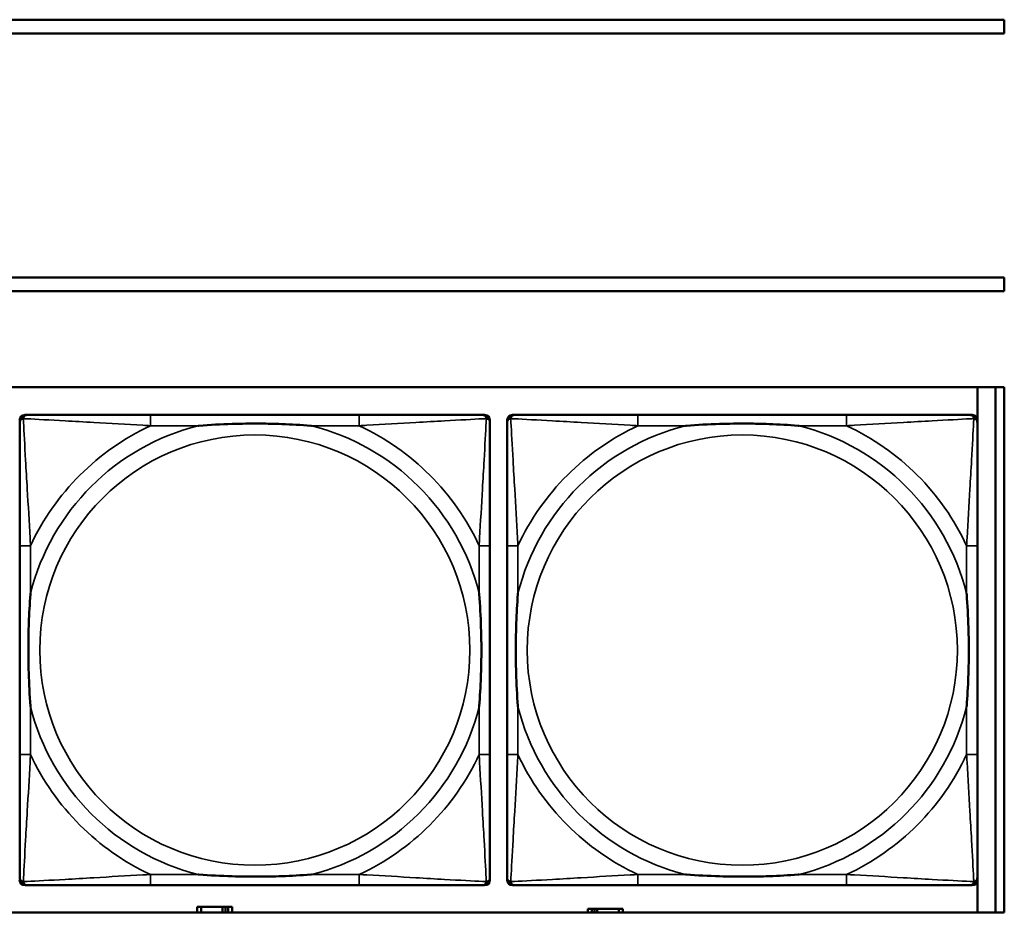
# Model space of a CAD drawing. Header units: inches. Extents: x 1.4 to 53.9, y 1.3 to 58.
# Tile 142 of 227: x 35.1 to 36.5, y 43.7 to 45. Entities that reach past the tile are written whole.
import ezdxf

# ---------------------------------------------------------------- set-up
doc = ezdxf.new("R2010")
doc.units = ezdxf.units.IN
doc.header["$MEASUREMENT"] = 0
doc.layers.add('Visible (ANSI)', color=7, linetype='Continuous', lineweight=50)
doc.layers.add('Visible Narrow (ANSI)', color=7, linetype='Continuous', lineweight=35)

msp = doc.modelspace()

# ---------------------------------------------------------------- linework, layer by layer
at = {"layer": 'Visible (ANSI)'}
for p, q in [((28.3757, 45.0414), (36.5227, 45.0414)), ((36.5227, 45.0414), (36.5227, 45.0214)), ((36.5227, 45.0214), (28.3757, 45.0214)), ((28.3757, 44.6661), (36.5227, 44.6661)), ((36.5227, 44.6661), (36.5227, 44.6461)), ((36.5227, 44.6461), (28.3757, 44.6461)), ((19.4287, 44.5061), (36.5227, 44.5061)), ((36.4835, 44.5061), (36.4835, 44.4594)), ((36.5101, 44.5061), (36.5101, 43.7414)), ((36.5227, 44.5061), (36.5227, 43.7414)), ((35.0964, 44.4658), (35.1004, 44.4658)), ((35.5831, 44.4658), (35.2791, 44.4658)), ((35.7618, 44.4658), (35.7657, 44.4658)), ((35.8064, 44.4658), (35.8104, 44.4658)), ((36.2931, 44.4658), (35.9891, 44.4658)), ((36.4718, 44.4658), (36.4757, 44.4658)), ((35.7736, 44.4579), (35.7736, 44.454)), ((35.7986, 43.7886), (35.7986, 44.4579)), ((36.4836, 44.4579), (36.4836, 44.454)), ((35.0886, 44.2753), (35.0886, 43.9713)), ((35.7736, 43.9713), (35.7736, 44.2753)), ((35.7986, 44.2753), (35.7986, 43.9713)), ((36.4836, 43.9713), (36.4836, 44.2753)), ((35.7736, 43.7926), (35.7736, 43.7886)), ((36.4835, 43.7871), (36.4835, 43.7414)), ((36.4836, 43.7926), (36.4836, 43.7886)), ((35.7657, 43.7808), (35.0964, 43.7808)), ((35.2791, 43.7808), (35.5831, 43.7808)), ((36.4757, 43.7808), (35.8064, 43.7808)), ((35.9891, 43.7808), (36.2931, 43.7808)), ((35.3528, 43.7494), (35.347, 43.7494)), ((35.347, 43.7494), (35.347, 43.7414)), ((35.3528, 43.7494), (35.3841, 43.7494)), ((35.3528, 43.7414), (35.3528, 43.7494)), ((35.3841, 43.7414), (35.3841, 43.7494)), ((35.3841, 43.7494), (35.3882, 43.7494)), ((35.3882, 43.7494), (35.3882, 43.7414)), ((35.3882, 43.7494), (35.3921, 43.7494)), ((35.398, 43.7494), (35.3921, 43.7494)), ((35.3921, 43.7494), (35.3921, 43.7414)), ((35.398, 43.7414), (35.398, 43.7494)), ((35.9218, 43.7464), (35.916, 43.7464)), ((35.916, 43.7464), (35.916, 43.7414)), ((35.9218, 43.7464), (35.9258, 43.7464)), ((35.9218, 43.7414), (35.9218, 43.7464)), ((35.9258, 43.7414), (35.9258, 43.7464)), ((35.9258, 43.7464), (35.9298, 43.7464)), ((35.9298, 43.7464), (35.9298, 43.7414)), ((35.9298, 43.7464), (35.9611, 43.7464)), ((35.9611, 43.7464), (35.9611, 43.7414)), ((35.967, 43.7464), (35.9611, 43.7464)), ((35.967, 43.7414), (35.967, 43.7464)), ((36.5227, 43.7414), (19.4287, 43.7414))]:
    msp.add_line(p, q, dxfattribs=at)
for centre, radius, start, end in [((35.0964, 44.4579), 0.00787, 90, 180), ((35.1004, 44.454), 0.0118, 90, 180), ((35.7618, 44.454), 0.0118, 0, 90), ((35.7657, 44.4579), 0.00787, 0, 90), ((35.8064, 44.4579), 0.00787, 90, 180), ((35.8104, 44.454), 0.0118, 90, 180), ((36.4718, 44.454), 0.0118, 0, 90), ((36.4757, 44.4579), 0.00787, 0, 90), ((35.1004, 43.7926), 0.0118, 180, 270), ((35.0964, 43.7886), 0.00787, 180, 270), ((35.7618, 43.7926), 0.0118, 270, 360), ((35.7657, 43.7886), 0.00787, 270, 0), ((35.8104, 43.7926), 0.0118, 180, 270), ((35.8064, 43.7886), 0.00787, 180, 270), ((36.4718, 43.7926), 0.0118, 270, 360), ((36.4757, 43.7886), 0.00787, 270, 0)]:
    msp.add_arc(centre, radius, start, end, dxfattribs=at)
for points, knots in [([(35.2791, 44.4658), (35.2756, 44.4658), (35.272, 44.4658), (35.2684, 44.4658), (35.2352, 44.4658), (35.2015, 44.4658), (35.1706, 44.4658), (35.1437, 44.4658), (35.1181, 44.4658), (35.1047, 44.4658), (35.1031, 44.4658), (35.1016, 44.4658), (35.1004, 44.4658)], [0, 0, 0, 0, 0.0272471, 0.0272471, 0.0272471, 0.2790553, 0.2790553, 0.2790553, 0.4988354, 0.4988354, 0.4988354, 0.5252205, 0.5252205, 0.5252205, 0.5252205]), ([(35.7618, 44.4658), (35.7469, 44.4658), (35.7053, 44.4658), (35.6647, 44.4658), (35.6381, 44.4658), (35.6103, 44.4658), (35.5831, 44.4658)], [-0.5252205, -0.5252205, -0.5252205, -0.5252205, -0.20743, -0.20743, -0.20743, 0, 0, 0, 0]), ([(35.9891, 44.4658), (35.9856, 44.4658), (35.982, 44.4658), (35.9784, 44.4658), (35.9452, 44.4658), (35.9115, 44.4658), (35.8806, 44.4658), (35.8537, 44.4658), (35.8281, 44.4658), (35.8147, 44.4658), (35.8131, 44.4658), (35.8116, 44.4658), (35.8104, 44.4658)], [0, 0, 0, 0, 0.0272471, 0.0272471, 0.0272471, 0.2790553, 0.2790553, 0.2790553, 0.4988354, 0.4988354, 0.4988354, 0.5252205, 0.5252205, 0.5252205, 0.5252205]), ([(36.4718, 44.4658), (36.4569, 44.4658), (36.4153, 44.4658), (36.3747, 44.4658), (36.3481, 44.4658), (36.3203, 44.4658), (36.2931, 44.4658)], [-0.5252205, -0.5252205, -0.5252205, -0.5252205, -0.20743, -0.20743, -0.20743, 0, 0, 0, 0]), ([(35.0886, 44.454), (35.0886, 44.4391), (35.0886, 44.3975), (35.0886, 44.3569), (35.0886, 44.3303), (35.0886, 44.3025), (35.0886, 44.2753)], [-0.5252205, -0.5252205, -0.5252205, -0.5252205, -0.20743, -0.20743, -0.20743, 0, 0, 0, 0]), ([(35.3483, 44.4501), (35.3488, 44.4501), (35.3492, 44.4501), (35.3657, 44.4514), (35.3818, 44.4522), (35.4047, 44.4529), (35.4114, 44.4531), (35.4206, 44.4532), (35.4231, 44.4532), (35.4272, 44.4532), (35.4288, 44.4532), (35.4319, 44.4532), (35.4334, 44.4532), (35.437, 44.4532), (35.439, 44.4532), (35.4452, 44.4532), (35.4494, 44.4531), (35.4591, 44.4529), (35.4647, 44.4527), (35.4844, 44.452), (35.4985, 44.4512), (35.513, 44.4501), (35.5134, 44.4501), (35.5138, 44.4501)], [-0.416114, -0.416114, -0.416114, -0.416114, -0.4127691, -0.4127691, -0.2896446, -0.2896446, -0.2388934, -0.2388934, -0.2201881, -0.2201881, -0.2080204, -0.2080204, -0.196499, -0.196499, -0.1809939, -0.1809939, -0.149741, -0.149741, -0.1073162, -0.1073162, 0, 0, 0.0033356, 0.0033356, 0.0033356, 0.0033356]), ([(35.7736, 44.2753), (35.7736, 44.2788), (35.7736, 44.2824), (35.7736, 44.286), (35.7736, 44.3192), (35.7736, 44.3529), (35.7736, 44.3838), (35.7736, 44.4107), (35.7736, 44.4363), (35.7736, 44.4497), (35.7736, 44.4513), (35.7736, 44.4528), (35.7736, 44.454)], [0, 0, 0, 0, 0.0272471, 0.0272471, 0.0272471, 0.2790553, 0.2790553, 0.2790553, 0.4988354, 0.4988354, 0.4988354, 0.5252205, 0.5252205, 0.5252205, 0.5252205]), ([(35.7986, 44.454), (35.7986, 44.4391), (35.7986, 44.3975), (35.7986, 44.3569), (35.7986, 44.3303), (35.7986, 44.3025), (35.7986, 44.2753)], [-0.5252205, -0.5252205, -0.5252205, -0.5252205, -0.20743, -0.20743, -0.20743, 0, 0, 0, 0]), ([(36.0583, 44.4501), (36.0588, 44.4501), (36.0592, 44.4501), (36.0757, 44.4514), (36.0918, 44.4522), (36.1147, 44.4529), (36.1214, 44.4531), (36.1306, 44.4532), (36.1331, 44.4532), (36.1372, 44.4532), (36.1388, 44.4532), (36.1419, 44.4532), (36.1434, 44.4532), (36.147, 44.4532), (36.149, 44.4532), (36.1552, 44.4532), (36.1594, 44.4531), (36.1691, 44.4529), (36.1747, 44.4527), (36.1944, 44.452), (36.2085, 44.4512), (36.223, 44.4501), (36.2234, 44.4501), (36.2238, 44.4501)], [-0.416114, -0.416114, -0.416114, -0.416114, -0.4127691, -0.4127691, -0.2896446, -0.2896446, -0.2388934, -0.2388934, -0.2201881, -0.2201881, -0.2080204, -0.2080204, -0.196499, -0.196499, -0.1809939, -0.1809939, -0.149741, -0.149741, -0.1073162, -0.1073162, 0, 0, 0.0033356, 0.0033356, 0.0033356, 0.0033356]), ([(36.4836, 44.2753), (36.4836, 44.2788), (36.4836, 44.2824), (36.4836, 44.286), (36.4836, 44.3192), (36.4836, 44.3529), (36.4836, 44.3838), (36.4836, 44.4107), (36.4836, 44.4363), (36.4836, 44.4497), (36.4836, 44.4513), (36.4836, 44.4528), (36.4836, 44.454)], [0, 0, 0, 0, 0.0272471, 0.0272471, 0.0272471, 0.2790553, 0.2790553, 0.2790553, 0.4988354, 0.4988354, 0.4988354, 0.5252205, 0.5252205, 0.5252205, 0.5252205]), ([(35.1043, 44.0405), (35.1043, 44.041), (35.1043, 44.0414), (35.103, 44.0579), (35.1022, 44.074), (35.1015, 44.0969), (35.1013, 44.1036), (35.1012, 44.1128), (35.1012, 44.1153), (35.1012, 44.1194), (35.1012, 44.121), (35.1012, 44.1241), (35.1012, 44.1256), (35.1012, 44.1292), (35.1012, 44.1312), (35.1012, 44.1374), (35.1013, 44.1416), (35.1015, 44.1513), (35.1017, 44.1569), (35.1024, 44.1766), (35.1032, 44.1907), (35.1043, 44.2052), (35.1043, 44.2056), (35.1043, 44.206)], [-0.416114, -0.416114, -0.416114, -0.416114, -0.4127691, -0.4127691, -0.2896446, -0.2896446, -0.2388934, -0.2388934, -0.2201881, -0.2201881, -0.2080204, -0.2080204, -0.196499, -0.196499, -0.1809939, -0.1809939, -0.149741, -0.149741, -0.1073162, -0.1073162, 0, 0, 0.0033356, 0.0033356, 0.0033356, 0.0033356]), ([(35.7579, 44.206), (35.7579, 44.2056), (35.7579, 44.2052), (35.7592, 44.1887), (35.76, 44.1726), (35.7607, 44.1496), (35.7609, 44.143), (35.761, 44.1338), (35.761, 44.1313), (35.761, 44.1272), (35.761, 44.1256), (35.761, 44.1225), (35.761, 44.121), (35.761, 44.1174), (35.761, 44.1153), (35.761, 44.1092), (35.7609, 44.105), (35.7607, 44.0953), (35.7605, 44.0897), (35.7598, 44.0699), (35.759, 44.0559), (35.7579, 44.0414), (35.7579, 44.041), (35.7579, 44.0405)], [-0.416114, -0.416114, -0.416114, -0.416114, -0.4127691, -0.4127691, -0.2896446, -0.2896446, -0.2388934, -0.2388934, -0.2201881, -0.2201881, -0.2080204, -0.2080204, -0.196499, -0.196499, -0.1809939, -0.1809939, -0.149741, -0.149741, -0.1073162, -0.1073162, 0, 0, 0.0033356, 0.0033356, 0.0033356, 0.0033356]), ([(35.8143, 44.0405), (35.8143, 44.041), (35.8143, 44.0414), (35.813, 44.0579), (35.8122, 44.074), (35.8115, 44.0969), (35.8113, 44.1036), (35.8112, 44.1128), (35.8112, 44.1153), (35.8112, 44.1194), (35.8112, 44.121), (35.8112, 44.1241), (35.8112, 44.1256), (35.8112, 44.1292), (35.8112, 44.1312), (35.8112, 44.1374), (35.8113, 44.1416), (35.8115, 44.1513), (35.8117, 44.1569), (35.8124, 44.1766), (35.8132, 44.1907), (35.8143, 44.2052), (35.8143, 44.2056), (35.8143, 44.206)], [-0.416114, -0.416114, -0.416114, -0.416114, -0.4127691, -0.4127691, -0.2896446, -0.2896446, -0.2388934, -0.2388934, -0.2201881, -0.2201881, -0.2080204, -0.2080204, -0.196499, -0.196499, -0.1809939, -0.1809939, -0.149741, -0.149741, -0.1073162, -0.1073162, 0, 0, 0.0033356, 0.0033356, 0.0033356, 0.0033356]), ([(36.4679, 44.206), (36.4679, 44.2056), (36.4679, 44.2052), (36.4692, 44.1887), (36.47, 44.1726), (36.4707, 44.1496), (36.4709, 44.143), (36.471, 44.1338), (36.471, 44.1313), (36.471, 44.1272), (36.471, 44.1256), (36.471, 44.1225), (36.471, 44.121), (36.471, 44.1174), (36.471, 44.1153), (36.471, 44.1092), (36.4709, 44.105), (36.4707, 44.0953), (36.4705, 44.0897), (36.4698, 44.0699), (36.469, 44.0559), (36.4679, 44.0414), (36.4679, 44.041), (36.4679, 44.0405)], [-0.416114, -0.416114, -0.416114, -0.416114, -0.4127691, -0.4127691, -0.2896446, -0.2896446, -0.2388934, -0.2388934, -0.2201881, -0.2201881, -0.2080204, -0.2080204, -0.196499, -0.196499, -0.1809939, -0.1809939, -0.149741, -0.149741, -0.1073162, -0.1073162, 0, 0, 0.0033356, 0.0033356, 0.0033356, 0.0033356]), ([(35.0886, 43.9713), (35.0886, 43.9441), (35.0886, 43.9163), (35.0886, 43.8897), (35.0886, 43.8491), (35.0886, 43.8075), (35.0886, 43.7926)], [3.9382945, 3.9382945, 3.9382945, 3.9382945, 4.1457245, 4.1457245, 4.1457245, 4.463515, 4.463515, 4.463515, 4.463515]), ([(35.7736, 43.7926), (35.7736, 43.8075), (35.7736, 43.8491), (35.7736, 43.8897), (35.7736, 43.9163), (35.7736, 43.9441), (35.7736, 43.9713)], [-0.5252205, -0.5252205, -0.5252205, -0.5252205, -0.20743, -0.20743, -0.20743, 0, 0, 0, 0]), ([(35.7986, 43.9713), (35.7986, 43.9441), (35.7986, 43.9163), (35.7986, 43.8897), (35.7986, 43.8491), (35.7986, 43.8075), (35.7986, 43.7926)], [3.9382945, 3.9382945, 3.9382945, 3.9382945, 4.1457245, 4.1457245, 4.1457245, 4.463515, 4.463515, 4.463515, 4.463515]), ([(36.4836, 43.7926), (36.4836, 43.8075), (36.4836, 43.8491), (36.4836, 43.8897), (36.4836, 43.9163), (36.4836, 43.9441), (36.4836, 43.9713)], [-0.5252205, -0.5252205, -0.5252205, -0.5252205, -0.20743, -0.20743, -0.20743, 0, 0, 0, 0]), ([(35.5138, 43.7965), (35.5134, 43.7965), (35.513, 43.7965), (35.4985, 43.7954), (35.4844, 43.7946), (35.4647, 43.7939), (35.4591, 43.7937), (35.4494, 43.7935), (35.4452, 43.7934), (35.439, 43.7934), (35.437, 43.7934), (35.4334, 43.7934), (35.4319, 43.7934), (35.4288, 43.7934), (35.4272, 43.7934), (35.4231, 43.7934), (35.4206, 43.7934), (35.4114, 43.7935), (35.4047, 43.7937), (35.3818, 43.7944), (35.3657, 43.7952), (35.3492, 43.7965), (35.3488, 43.7965), (35.3483, 43.7965)], [-0.4149464, -0.4149464, -0.4149464, -0.4149464, -0.41162, -0.41162, -0.3046026, -0.3046026, -0.2622958, -0.2622958, -0.23113, -0.23113, -0.215668, -0.215668, -0.2041787, -0.2041787, -0.1920448, -0.1920448, -0.1733916, -0.1733916, -0.1227817, -0.1227817, 0, 0, 0.0033356, 0.0033356, 0.0033356, 0.0033356]), ([(36.2238, 43.7965), (36.2234, 43.7965), (36.223, 43.7965), (36.2085, 43.7954), (36.1944, 43.7946), (36.1747, 43.7939), (36.1691, 43.7937), (36.1594, 43.7935), (36.1552, 43.7934), (36.149, 43.7934), (36.147, 43.7934), (36.1434, 43.7934), (36.1419, 43.7934), (36.1388, 43.7934), (36.1372, 43.7934), (36.1331, 43.7934), (36.1306, 43.7934), (36.1214, 43.7935), (36.1147, 43.7937), (36.0918, 43.7944), (36.0757, 43.7952), (36.0592, 43.7965), (36.0588, 43.7965), (36.0583, 43.7965)], [-0.4149464, -0.4149464, -0.4149464, -0.4149464, -0.41162, -0.41162, -0.3046026, -0.3046026, -0.2622958, -0.2622958, -0.23113, -0.23113, -0.215668, -0.215668, -0.2041787, -0.2041787, -0.1920448, -0.1920448, -0.1733916, -0.1733916, -0.1227817, -0.1227817, 0, 0, 0.0033356, 0.0033356, 0.0033356, 0.0033356]), ([(35.1004, 43.7808), (35.1153, 43.7808), (35.1569, 43.7808), (35.1975, 43.7808), (35.2241, 43.7808), (35.2519, 43.7808), (35.2791, 43.7808)], [-0.5252205, -0.5252205, -0.5252205, -0.5252205, -0.20743, -0.20743, -0.20743, 0, 0, 0, 0]), ([(35.5831, 43.7808), (35.6103, 43.7808), (35.6381, 43.7808), (35.6647, 43.7808), (35.7053, 43.7808), (35.7469, 43.7808), (35.7618, 43.7808)], [3.9382945, 3.9382945, 3.9382945, 3.9382945, 4.1457245, 4.1457245, 4.1457245, 4.463515, 4.463515, 4.463515, 4.463515]), ([(35.8104, 43.7808), (35.8253, 43.7808), (35.8669, 43.7808), (35.9075, 43.7808), (35.9341, 43.7808), (35.9619, 43.7808), (35.9891, 43.7808)], [-0.5252205, -0.5252205, -0.5252205, -0.5252205, -0.20743, -0.20743, -0.20743, 0, 0, 0, 0]), ([(36.2931, 43.7808), (36.3203, 43.7808), (36.3481, 43.7808), (36.3747, 43.7808), (36.4153, 43.7808), (36.4569, 43.7808), (36.4718, 43.7808)], [3.9382945, 3.9382945, 3.9382945, 3.9382945, 4.1457245, 4.1457245, 4.1457245, 4.463515, 4.463515, 4.463515, 4.463515])]:
    msp.add_open_spline(points, degree=3, knots=knots, dxfattribs=at)
at = {"layer": 'Visible Narrow (ANSI)'}
for p, q in [((35.2791, 44.4658), (35.2791, 44.4501)), ((35.5831, 44.4658), (35.5831, 44.4501)), ((35.9891, 44.4658), (35.9891, 44.4501)), ((36.2931, 44.4658), (36.2931, 44.4501)), ((35.2791, 44.4501), (35.3483, 44.4501)), ((35.5138, 44.4501), (35.5831, 44.4501)), ((35.9891, 44.4501), (36.0583, 44.4501)), ((36.2238, 44.4501), (36.2931, 44.4501)), ((35.1043, 44.2753), (35.0886, 44.2753)), ((35.1043, 44.206), (35.1043, 44.2753)), ((35.7736, 44.2753), (35.7579, 44.2753)), ((35.7579, 44.2753), (35.7579, 44.206)), ((35.8143, 44.2753), (35.7986, 44.2753)), ((35.8143, 44.206), (35.8143, 44.2753)), ((36.4836, 44.2753), (36.4679, 44.2753)), ((36.4679, 44.2753), (36.4679, 44.206)), ((35.1043, 43.9713), (35.1043, 44.0405)), ((35.7579, 44.0405), (35.7579, 43.9713)), ((35.8143, 43.9713), (35.8143, 44.0405)), ((36.4679, 44.0405), (36.4679, 43.9713)), ((35.1043, 43.9713), (35.0886, 43.9713)), ((35.7736, 43.9713), (35.7579, 43.9713)), ((35.8143, 43.9713), (35.7986, 43.9713)), ((36.4836, 43.9713), (36.4679, 43.9713)), ((35.2791, 43.7965), (35.2791, 43.7808)), ((35.3483, 43.7965), (35.2791, 43.7965)), ((35.5831, 43.7965), (35.5138, 43.7965)), ((35.5831, 43.7965), (35.5831, 43.7808)), ((35.9891, 43.7965), (35.9891, 43.7808)), ((36.0583, 43.7965), (35.9891, 43.7965)), ((36.2931, 43.7965), (36.2238, 43.7965)), ((36.2931, 43.7965), (36.2931, 43.7808))]:
    msp.add_line(p, q, dxfattribs=at)
for centre in [(35.4311, 44.1233), (36.1411, 44.1233)]:
    msp.add_circle(centre, 0.3133, dxfattribs=at)
for centre, radius, start, end in [((35.4311, 44.1233), 0.3371, 104.2103, 165.7897), ((35.4311, 44.1233), 0.3604, 114.9407, 155.0593), ((35.4311, 44.1233), 0.3371, 14.2103, 75.7897), ((35.4311, 44.1233), 0.3604, 24.9407, 65.0593), ((36.1411, 44.1233), 0.3371, 104.2103, 165.7897), ((36.1411, 44.1233), 0.3604, 114.9407, 155.0593), ((36.1411, 44.1233), 0.3371, 14.2103, 75.7897), ((36.1411, 44.1233), 0.3604, 24.9407, 65.0593), ((35.4311, 44.1233), 0.3371, 194.2103, 255.7897), ((35.4311, 44.1233), 0.3371, 284.2103, 345.7897), ((36.1411, 44.1233), 0.3371, 194.2103, 255.7897), ((36.1411, 44.1233), 0.3371, 284.2103, 345.7897), ((35.4311, 44.1233), 0.3604, 204.9407, 245.0593), ((35.4311, 44.1233), 0.3604, 294.9407, 335.0593), ((36.1411, 44.1233), 0.3604, 204.9407, 245.0593), ((36.1411, 44.1233), 0.3604, 294.9407, 335.0593)]:
    msp.add_arc(centre, radius, start, end, dxfattribs=at)
for points, knots in [([(35.0886, 44.454), (35.0886, 44.4546), (35.0887, 44.4552), (35.0889, 44.4562), (35.0891, 44.4566), (35.0894, 44.4572), (35.0895, 44.4575), (35.0898, 44.4579), (35.0899, 44.458), (35.0902, 44.4584), (35.0905, 44.4587), (35.0912, 44.4593), (35.0917, 44.4596), (35.0927, 44.4601), (35.0933, 44.4604), (35.0939, 44.4605)], [-0.02627331, -0.02627331, -0.02627331, -0.02627331, -0.02158775, -0.02158775, -0.01736415, -0.01736415, -0.0147244, -0.0147244, -0.01307456, -0.01307456, -0.00977487, -0.00977487, -0.00449537, -0.00449537, 0.00012419, 0.00012419, 0.00012419, 0.00012419]), ([(35.0939, 44.4605), (35.094, 44.4611), (35.0943, 44.4617), (35.0948, 44.4627), (35.0951, 44.4632), (35.0957, 44.4639), (35.096, 44.4642), (35.0964, 44.4645), (35.0965, 44.4646), (35.0969, 44.4649), (35.0971, 44.465), (35.0978, 44.4653), (35.0982, 44.4655), (35.0992, 44.4657), (35.0998, 44.4658), (35.1004, 44.4658)], [-0.00012419, -0.00012419, -0.00012419, -0.00012419, 0.00449537, 0.00449537, 0.00977487, 0.00977487, 0.01307456, 0.01307456, 0.0147244, 0.0147244, 0.01736415, 0.01736415, 0.02158775, 0.02158775, 0.02627331, 0.02627331, 0.02627331, 0.02627331]), ([(35.1043, 44.2753), (35.1041, 44.279), (35.1039, 44.2828), (35.1024, 44.3101), (35.101, 44.3343), (35.0988, 44.3722), (35.0979, 44.3862), (35.0959, 44.4214), (35.0949, 44.4416), (35.094, 44.457), (35.094, 44.4588), (35.0939, 44.4605)], [0, 0, 0, 0, 0.0278591, 0.0278591, 0.201273, 0.201273, 0.3066357, 0.3066357, 0.475216, 0.475216, 0.5007189, 0.5007189, 0.5007189, 0.5007189]), ([(35.0939, 44.4605), (35.0956, 44.4604), (35.0974, 44.4603), (35.1128, 44.4595), (35.1329, 44.4584), (35.1682, 44.4565), (35.1822, 44.4556), (35.2201, 44.4534), (35.2443, 44.452), (35.2716, 44.4505), (35.2754, 44.4503), (35.2791, 44.4501)], [-0.5007189, -0.5007189, -0.5007189, -0.5007189, -0.475216, -0.475216, -0.3066357, -0.3066357, -0.201273, -0.201273, -0.0278591, -0.0278591, 0, 0, 0, 0]), ([(35.5831, 44.4501), (35.5868, 44.4503), (35.5906, 44.4505), (35.6179, 44.452), (35.6421, 44.4534), (35.68, 44.4556), (35.694, 44.4565), (35.7292, 44.4584), (35.7494, 44.4595), (35.7648, 44.4603), (35.7666, 44.4604), (35.7683, 44.4605)], [0, 0, 0, 0, 0.0278591, 0.0278591, 0.201273, 0.201273, 0.3066357, 0.3066357, 0.475216, 0.475216, 0.5007189, 0.5007189, 0.5007189, 0.5007189]), ([(35.7683, 44.4605), (35.7682, 44.4588), (35.7681, 44.457), (35.7673, 44.4416), (35.7662, 44.4214), (35.7643, 44.3862), (35.7634, 44.3722), (35.7612, 44.3343), (35.7598, 44.3101), (35.7583, 44.2828), (35.7581, 44.279), (35.7579, 44.2753)], [-0.5007189, -0.5007189, -0.5007189, -0.5007189, -0.475216, -0.475216, -0.3066357, -0.3066357, -0.201273, -0.201273, -0.0278591, -0.0278591, 0, 0, 0, 0]), ([(35.7618, 44.4658), (35.7624, 44.4658), (35.763, 44.4657), (35.764, 44.4655), (35.7644, 44.4653), (35.765, 44.465), (35.7653, 44.4649), (35.7657, 44.4646), (35.7658, 44.4645), (35.7662, 44.4642), (35.7665, 44.4639), (35.7671, 44.4632), (35.7674, 44.4627), (35.7679, 44.4617), (35.7682, 44.4611), (35.7683, 44.4605)], [-0.02627331, -0.02627331, -0.02627331, -0.02627331, -0.02158775, -0.02158775, -0.01736415, -0.01736415, -0.0147244, -0.0147244, -0.01307456, -0.01307456, -0.00977487, -0.00977487, -0.00449537, -0.00449537, 0.00012419, 0.00012419, 0.00012419, 0.00012419]), ([(35.7683, 44.4605), (35.7689, 44.4604), (35.7695, 44.4601), (35.7705, 44.4596), (35.771, 44.4593), (35.7717, 44.4587), (35.772, 44.4584), (35.7723, 44.458), (35.7724, 44.4579), (35.7727, 44.4575), (35.7728, 44.4572), (35.7731, 44.4566), (35.7733, 44.4562), (35.7735, 44.4552), (35.7736, 44.4546), (35.7736, 44.454)], [-0.00012419, -0.00012419, -0.00012419, -0.00012419, 0.00449537, 0.00449537, 0.00977487, 0.00977487, 0.01307456, 0.01307456, 0.0147244, 0.0147244, 0.01736415, 0.01736415, 0.02158775, 0.02158775, 0.02627331, 0.02627331, 0.02627331, 0.02627331]), ([(35.7986, 44.454), (35.7986, 44.4546), (35.7987, 44.4552), (35.7989, 44.4562), (35.7991, 44.4566), (35.7994, 44.4572), (35.7995, 44.4575), (35.7998, 44.4579), (35.7999, 44.458), (35.8002, 44.4584), (35.8005, 44.4587), (35.8012, 44.4593), (35.8017, 44.4596), (35.8027, 44.4601), (35.8033, 44.4604), (35.8039, 44.4605)], [-0.02627331, -0.02627331, -0.02627331, -0.02627331, -0.02158775, -0.02158775, -0.01736415, -0.01736415, -0.0147244, -0.0147244, -0.01307456, -0.01307456, -0.00977487, -0.00977487, -0.00449537, -0.00449537, 0.00012419, 0.00012419, 0.00012419, 0.00012419]), ([(35.8039, 44.4605), (35.804, 44.4611), (35.8043, 44.4617), (35.8048, 44.4627), (35.8051, 44.4632), (35.8057, 44.4639), (35.806, 44.4642), (35.8064, 44.4645), (35.8065, 44.4646), (35.8069, 44.4649), (35.8071, 44.465), (35.8078, 44.4653), (35.8082, 44.4655), (35.8092, 44.4657), (35.8098, 44.4658), (35.8104, 44.4658)], [-0.00012419, -0.00012419, -0.00012419, -0.00012419, 0.00449537, 0.00449537, 0.00977487, 0.00977487, 0.01307456, 0.01307456, 0.0147244, 0.0147244, 0.01736415, 0.01736415, 0.02158775, 0.02158775, 0.02627331, 0.02627331, 0.02627331, 0.02627331]), ([(35.8143, 44.2753), (35.8141, 44.279), (35.8139, 44.2828), (35.8124, 44.3101), (35.811, 44.3343), (35.8088, 44.3722), (35.8079, 44.3862), (35.8059, 44.4214), (35.8049, 44.4416), (35.804, 44.457), (35.804, 44.4588), (35.8039, 44.4605)], [0, 0, 0, 0, 0.0278591, 0.0278591, 0.201273, 0.201273, 0.3066357, 0.3066357, 0.475216, 0.475216, 0.5007189, 0.5007189, 0.5007189, 0.5007189]), ([(35.8039, 44.4605), (35.8056, 44.4604), (35.8074, 44.4603), (35.8228, 44.4595), (35.8429, 44.4584), (35.8782, 44.4565), (35.8922, 44.4556), (35.9301, 44.4534), (35.9543, 44.452), (35.9816, 44.4505), (35.9854, 44.4503), (35.9891, 44.4501)], [-0.5007189, -0.5007189, -0.5007189, -0.5007189, -0.475216, -0.475216, -0.3066357, -0.3066357, -0.201273, -0.201273, -0.0278591, -0.0278591, 0, 0, 0, 0]), ([(36.2931, 44.4501), (36.2968, 44.4503), (36.3006, 44.4505), (36.3279, 44.452), (36.3521, 44.4534), (36.39, 44.4556), (36.404, 44.4565), (36.4392, 44.4584), (36.4594, 44.4595), (36.4748, 44.4603), (36.4766, 44.4604), (36.4783, 44.4605)], [0, 0, 0, 0, 0.0278591, 0.0278591, 0.201273, 0.201273, 0.3066357, 0.3066357, 0.475216, 0.475216, 0.5007189, 0.5007189, 0.5007189, 0.5007189]), ([(36.4783, 44.4605), (36.4782, 44.4588), (36.4781, 44.457), (36.4773, 44.4416), (36.4762, 44.4214), (36.4743, 44.3862), (36.4734, 44.3722), (36.4712, 44.3343), (36.4698, 44.3101), (36.4683, 44.2828), (36.4681, 44.279), (36.4679, 44.2753)], [-0.5007189, -0.5007189, -0.5007189, -0.5007189, -0.475216, -0.475216, -0.3066357, -0.3066357, -0.201273, -0.201273, -0.0278591, -0.0278591, 0, 0, 0, 0]), ([(36.4718, 44.4658), (36.4724, 44.4658), (36.473, 44.4657), (36.474, 44.4655), (36.4744, 44.4653), (36.475, 44.465), (36.4753, 44.4649), (36.4757, 44.4646), (36.4758, 44.4645), (36.4762, 44.4642), (36.4765, 44.4639), (36.4771, 44.4632), (36.4774, 44.4627), (36.4779, 44.4617), (36.4782, 44.4611), (36.4783, 44.4605)], [-0.02627331, -0.02627331, -0.02627331, -0.02627331, -0.02158775, -0.02158775, -0.01736415, -0.01736415, -0.0147244, -0.0147244, -0.01307456, -0.01307456, -0.00977487, -0.00977487, -0.00449537, -0.00449537, 0.00012419, 0.00012419, 0.00012419, 0.00012419]), ([(36.4783, 44.4605), (36.4789, 44.4604), (36.4795, 44.4601), (36.4805, 44.4596), (36.481, 44.4593), (36.4817, 44.4587), (36.482, 44.4584), (36.4823, 44.458), (36.4824, 44.4579), (36.4827, 44.4575), (36.4828, 44.4572), (36.4831, 44.4566), (36.4833, 44.4562), (36.4835, 44.4552), (36.4836, 44.4546), (36.4836, 44.454)], [-0.00012419, -0.00012419, -0.00012419, -0.00012419, 0.00449537, 0.00449537, 0.00977487, 0.00977487, 0.01307456, 0.01307456, 0.0147244, 0.0147244, 0.01736415, 0.01736415, 0.02158775, 0.02158775, 0.02627331, 0.02627331, 0.02627331, 0.02627331]), ([(35.0939, 43.7861), (35.094, 43.7878), (35.094, 43.7896), (35.0949, 43.805), (35.0959, 43.8251), (35.0979, 43.8604), (35.0988, 43.8744), (35.101, 43.9123), (35.1024, 43.9365), (35.1039, 43.9638), (35.1041, 43.9676), (35.1043, 43.9713)], [-4.4390134, -4.4390134, -4.4390134, -4.4390134, -4.4135105, -4.4135105, -4.2449302, -4.2449302, -4.1395675, -4.1395675, -3.9661536, -3.9661536, -3.9382945, -3.9382945, -3.9382945, -3.9382945]), ([(35.7579, 43.9713), (35.7581, 43.9676), (35.7583, 43.9638), (35.7598, 43.9365), (35.7612, 43.9123), (35.7634, 43.8744), (35.7643, 43.8604), (35.7662, 43.8251), (35.7673, 43.805), (35.7681, 43.7896), (35.7682, 43.7878), (35.7683, 43.7861)], [0, 0, 0, 0, 0.0278591, 0.0278591, 0.201273, 0.201273, 0.3066357, 0.3066357, 0.475216, 0.475216, 0.5007189, 0.5007189, 0.5007189, 0.5007189]), ([(35.8039, 43.7861), (35.804, 43.7878), (35.804, 43.7896), (35.8049, 43.805), (35.8059, 43.8251), (35.8079, 43.8604), (35.8088, 43.8744), (35.811, 43.9123), (35.8124, 43.9365), (35.8139, 43.9638), (35.8141, 43.9676), (35.8143, 43.9713)], [-4.4390134, -4.4390134, -4.4390134, -4.4390134, -4.4135105, -4.4135105, -4.2449302, -4.2449302, -4.1395675, -4.1395675, -3.9661536, -3.9661536, -3.9382945, -3.9382945, -3.9382945, -3.9382945]), ([(36.4679, 43.9713), (36.4681, 43.9676), (36.4683, 43.9638), (36.4698, 43.9365), (36.4712, 43.9123), (36.4734, 43.8744), (36.4743, 43.8604), (36.4762, 43.8251), (36.4773, 43.805), (36.4781, 43.7896), (36.4782, 43.7878), (36.4783, 43.7861)], [0, 0, 0, 0, 0.0278591, 0.0278591, 0.201273, 0.201273, 0.3066357, 0.3066357, 0.475216, 0.475216, 0.5007189, 0.5007189, 0.5007189, 0.5007189]), ([(35.0939, 43.7861), (35.0933, 43.7862), (35.0927, 43.7865), (35.0917, 43.787), (35.0912, 43.7873), (35.0905, 43.7879), (35.0902, 43.7882), (35.0899, 43.7886), (35.0898, 43.7887), (35.0895, 43.7891), (35.0894, 43.7893), (35.0891, 43.79), (35.0889, 43.7904), (35.0887, 43.7914), (35.0886, 43.792), (35.0886, 43.7926)], [-0.00012419, -0.00012419, -0.00012419, -0.00012419, 0.00449537, 0.00449537, 0.00977487, 0.00977487, 0.01307456, 0.01307456, 0.0147244, 0.0147244, 0.01736415, 0.01736415, 0.02158775, 0.02158775, 0.02627331, 0.02627331, 0.02627331, 0.02627331]), ([(35.2791, 43.7965), (35.2754, 43.7963), (35.2716, 43.7961), (35.2443, 43.7946), (35.2201, 43.7932), (35.1822, 43.791), (35.1682, 43.7901), (35.1329, 43.7881), (35.1128, 43.7871), (35.0974, 43.7862), (35.0956, 43.7862), (35.0939, 43.7861)], [0, 0, 0, 0, 0.0278591, 0.0278591, 0.201273, 0.201273, 0.3066357, 0.3066357, 0.475216, 0.475216, 0.5007189, 0.5007189, 0.5007189, 0.5007189]), ([(35.1004, 43.7808), (35.0998, 43.7808), (35.0992, 43.7809), (35.0982, 43.7811), (35.0978, 43.7813), (35.0971, 43.7816), (35.0969, 43.7817), (35.0965, 43.782), (35.0964, 43.7821), (35.096, 43.7824), (35.0957, 43.7827), (35.0951, 43.7834), (35.0948, 43.7839), (35.0943, 43.7849), (35.094, 43.7855), (35.0939, 43.7861)], [-0.02627331, -0.02627331, -0.02627331, -0.02627331, -0.02158775, -0.02158775, -0.01736415, -0.01736415, -0.0147244, -0.0147244, -0.01307456, -0.01307456, -0.00977487, -0.00977487, -0.00449537, -0.00449537, 0.00012419, 0.00012419, 0.00012419, 0.00012419]), ([(35.7683, 43.7861), (35.7666, 43.7862), (35.7648, 43.7862), (35.7494, 43.7871), (35.7292, 43.7881), (35.694, 43.7901), (35.68, 43.791), (35.6421, 43.7932), (35.6179, 43.7946), (35.5906, 43.7961), (35.5868, 43.7963), (35.5831, 43.7965)], [-4.4390134, -4.4390134, -4.4390134, -4.4390134, -4.4135105, -4.4135105, -4.2449302, -4.2449302, -4.1395675, -4.1395675, -3.9661536, -3.9661536, -3.9382945, -3.9382945, -3.9382945, -3.9382945]), ([(35.7683, 43.7861), (35.7682, 43.7855), (35.7679, 43.7849), (35.7674, 43.7839), (35.7671, 43.7834), (35.7665, 43.7827), (35.7662, 43.7824), (35.7658, 43.7821), (35.7657, 43.782), (35.7653, 43.7817), (35.765, 43.7816), (35.7644, 43.7813), (35.764, 43.7811), (35.763, 43.7809), (35.7624, 43.7808), (35.7618, 43.7808)], [-0.00012419, -0.00012419, -0.00012419, -0.00012419, 0.00449537, 0.00449537, 0.00977487, 0.00977487, 0.01307456, 0.01307456, 0.0147244, 0.0147244, 0.01736415, 0.01736415, 0.02158775, 0.02158775, 0.02627331, 0.02627331, 0.02627331, 0.02627331]), ([(35.7736, 43.7926), (35.7736, 43.792), (35.7735, 43.7914), (35.7733, 43.7904), (35.7731, 43.79), (35.7728, 43.7893), (35.7727, 43.7891), (35.7724, 43.7887), (35.7723, 43.7886), (35.772, 43.7882), (35.7717, 43.7879), (35.771, 43.7873), (35.7705, 43.787), (35.7695, 43.7865), (35.7689, 43.7862), (35.7683, 43.7861)], [-0.02627331, -0.02627331, -0.02627331, -0.02627331, -0.02158775, -0.02158775, -0.01736415, -0.01736415, -0.0147244, -0.0147244, -0.01307456, -0.01307456, -0.00977487, -0.00977487, -0.00449537, -0.00449537, 0.00012419, 0.00012419, 0.00012419, 0.00012419]), ([(35.8039, 43.7861), (35.8033, 43.7862), (35.8027, 43.7865), (35.8017, 43.787), (35.8012, 43.7873), (35.8005, 43.7879), (35.8002, 43.7882), (35.7999, 43.7886), (35.7998, 43.7887), (35.7995, 43.7891), (35.7994, 43.7893), (35.7991, 43.79), (35.7989, 43.7904), (35.7987, 43.7914), (35.7986, 43.792), (35.7986, 43.7926)], [-0.00012419, -0.00012419, -0.00012419, -0.00012419, 0.00449537, 0.00449537, 0.00977487, 0.00977487, 0.01307456, 0.01307456, 0.0147244, 0.0147244, 0.01736415, 0.01736415, 0.02158775, 0.02158775, 0.02627331, 0.02627331, 0.02627331, 0.02627331]), ([(35.9891, 43.7965), (35.9854, 43.7963), (35.9816, 43.7961), (35.9543, 43.7946), (35.9301, 43.7932), (35.8922, 43.791), (35.8782, 43.7901), (35.8429, 43.7881), (35.8228, 43.7871), (35.8074, 43.7862), (35.8056, 43.7862), (35.8039, 43.7861)], [0, 0, 0, 0, 0.0278591, 0.0278591, 0.201273, 0.201273, 0.3066357, 0.3066357, 0.475216, 0.475216, 0.5007189, 0.5007189, 0.5007189, 0.5007189]), ([(35.8104, 43.7808), (35.8098, 43.7808), (35.8092, 43.7809), (35.8082, 43.7811), (35.8078, 43.7813), (35.8071, 43.7816), (35.8069, 43.7817), (35.8065, 43.782), (35.8064, 43.7821), (35.806, 43.7824), (35.8057, 43.7827), (35.8051, 43.7834), (35.8048, 43.7839), (35.8043, 43.7849), (35.804, 43.7855), (35.8039, 43.7861)], [-0.02627331, -0.02627331, -0.02627331, -0.02627331, -0.02158775, -0.02158775, -0.01736415, -0.01736415, -0.0147244, -0.0147244, -0.01307456, -0.01307456, -0.00977487, -0.00977487, -0.00449537, -0.00449537, 0.00012419, 0.00012419, 0.00012419, 0.00012419]), ([(36.4783, 43.7861), (36.4766, 43.7862), (36.4748, 43.7862), (36.4594, 43.7871), (36.4392, 43.7881), (36.404, 43.7901), (36.39, 43.791), (36.3521, 43.7932), (36.3279, 43.7946), (36.3006, 43.7961), (36.2968, 43.7963), (36.2931, 43.7965)], [-4.4390134, -4.4390134, -4.4390134, -4.4390134, -4.4135105, -4.4135105, -4.2449302, -4.2449302, -4.1395675, -4.1395675, -3.9661536, -3.9661536, -3.9382945, -3.9382945, -3.9382945, -3.9382945]), ([(36.4783, 43.7861), (36.4782, 43.7855), (36.4779, 43.7849), (36.4774, 43.7839), (36.4771, 43.7834), (36.4765, 43.7827), (36.4762, 43.7824), (36.4758, 43.7821), (36.4757, 43.782), (36.4753, 43.7817), (36.475, 43.7816), (36.4744, 43.7813), (36.474, 43.7811), (36.473, 43.7809), (36.4724, 43.7808), (36.4718, 43.7808)], [-0.00012419, -0.00012419, -0.00012419, -0.00012419, 0.00449537, 0.00449537, 0.00977487, 0.00977487, 0.01307456, 0.01307456, 0.0147244, 0.0147244, 0.01736415, 0.01736415, 0.02158775, 0.02158775, 0.02627331, 0.02627331, 0.02627331, 0.02627331]), ([(36.4836, 43.7926), (36.4836, 43.792), (36.4835, 43.7914), (36.4833, 43.7904), (36.4831, 43.79), (36.4828, 43.7893), (36.4827, 43.7891), (36.4824, 43.7887), (36.4823, 43.7886), (36.482, 43.7882), (36.4817, 43.7879), (36.481, 43.7873), (36.4805, 43.787), (36.4795, 43.7865), (36.4789, 43.7862), (36.4783, 43.7861)], [-0.02627331, -0.02627331, -0.02627331, -0.02627331, -0.02158775, -0.02158775, -0.01736415, -0.01736415, -0.0147244, -0.0147244, -0.01307456, -0.01307456, -0.00977487, -0.00977487, -0.00449537, -0.00449537, 0.00012419, 0.00012419, 0.00012419, 0.00012419])]:
    msp.add_open_spline(points, degree=3, knots=knots, dxfattribs=at)

doc.saveas('drawing.dxf')
